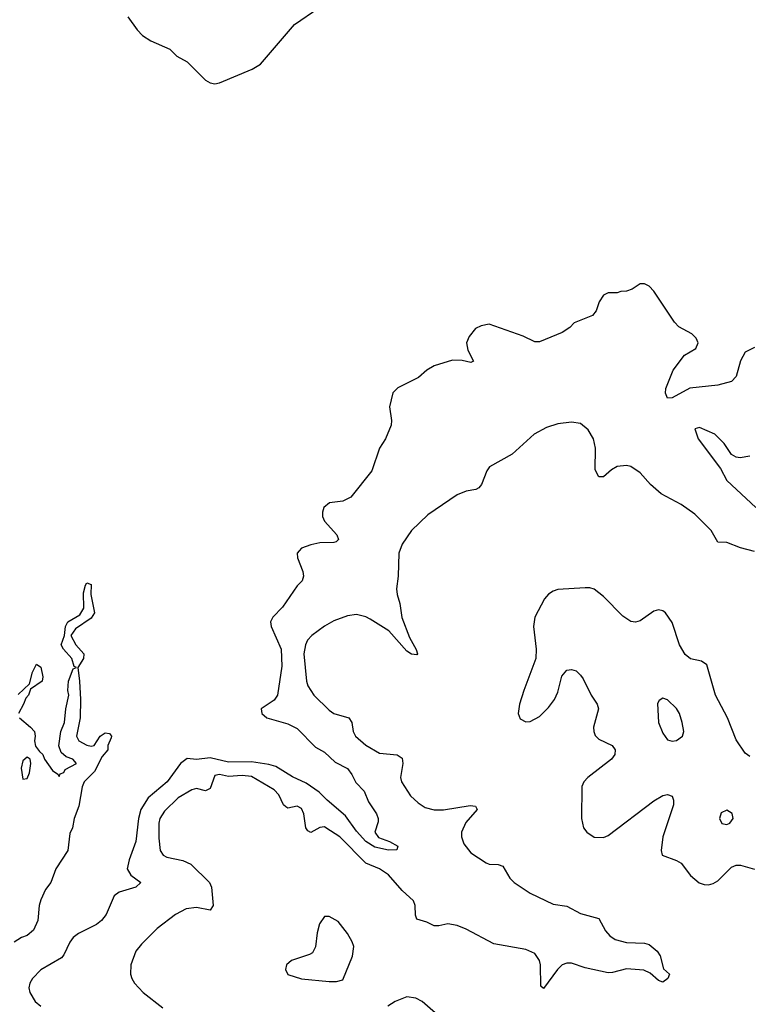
# Model space of a CAD drawing. Header units: inches. Extents: x 2001573 to 2220545, y 644482 to 846830.
# Tile 60 of 256: x 2033977 to 2037163, y 696218 to 700523. Entities that reach past the tile are written whole.
import ezdxf

# ---------------------------------------------------------------- set-up
doc = ezdxf.new("R2010")
doc.units = ezdxf.units.IN
doc.header["$MEASUREMENT"] = 0
doc.layers.add('C0639', color=7, linetype='Continuous')
doc.layers.add('C0730', color=7, linetype='Continuous')

msp = doc.modelspace()

# ---------------------------------------------------------------- linework, layer by layer
at = {"layer": 'C0639', "color": 5}
for points, elevation in [([(2037190, 699089.6), (2037150, 699069.5), (2037129.3, 699030.7), (2037110, 698962.7), (2037090, 698940.5), (2037030, 698924.8), (2036908.4, 698911.6), (2036830, 698869.6), (2036810, 698868.7), (2036801.2, 698890), (2036802.7, 698910), (2036834.5, 698990), (2036884.1, 699055.9), (2036934.6, 699085.4), (2036943.5, 699110), (2036936, 699130), (2036915.8, 699150), (2036860, 699180), (2036840.7, 699200.7), (2036750, 699335.3), (2036730, 699358), (2036710, 699368), (2036690, 699368), (2036655.3, 699344.7), (2036630, 699335.3), (2036605.4, 699334.6), (2036590, 699328), (2036550, 699328), (2036530, 699318), (2036511.1, 699288.9), (2036498, 699250), (2036482, 699230), (2036402, 699198), (2036383.6, 699176.4), (2036350, 699155.3), (2036250, 699114), (2036230, 699114), (2036178.6, 699138.6), (2036030, 699192.3), (2035995.2, 699184.8), (2035970, 699172.3), (2035942, 699138), (2035930.7, 699110), (2035937.5, 699077.5), (2035962, 699030), (2035950, 699024), (2035912.3, 699032.3), (2035870, 699034.5), (2035790, 699009.2), (2035758, 698990), (2035721.4, 698958.6), (2035630, 698913.2), (2035608.3, 698891.7), (2035594.8, 698830), (2035602.8, 698770), (2035601, 698750), (2035577.3, 698690), (2035550.5, 698649.5), (2035517.3, 698550), (2035424.4, 698435.6), (2035390, 698418), (2035332, 698410), (2035306.8, 698390), (2035300.7, 698370), (2035300.7, 698350), (2035310.6, 698330), (2035364.4, 698270), (2035370.5, 698249.5), (2035360.7, 698239.3), (2035350, 698236.9), (2035290, 698235), (2035250, 698226.6), (2035210, 698212.2), (2035198.7, 698201.3), (2035190.4, 698190), (2035192, 698170), (2035215.6, 698110), (2035218, 698090), (2035212.2, 698070), (2035190, 698048), (2035126.3, 697953.7), (2035084.4, 697910), (2035073.6, 697890), (2035076.2, 697870), (2035120.4, 697770), (2035123.1, 697696.9), (2035104.4, 697570), (2035090, 697547.6), (2035033, 697510), (2035036.4, 697490), (2035057.3, 697470), (2035150, 697443.9), (2035190, 697423.6), (2035270, 697341.6), (2035310, 697320.8), (2035357, 697277), (2035410, 697249.4), (2035430, 697222.9), (2035447, 697187), (2035483, 697150), (2035502.7, 697102.7), (2035536.8, 697050), (2035544.5, 697030), (2035544.4, 697015.6), (2035530.5, 696970), (2035546.5, 696946.5), (2035594.8, 696930), (2035630.5, 696910), (2035626.4, 696893.6), (2035590, 696891.3), (2035530, 696905.5), (2035490, 696929.4), (2035450, 696974.8), (2035402.4, 697042.4), (2035321.5, 697110), (2035286, 697146), (2035230, 697185.4), (2035170, 697211.8), (2035097.7, 697257.7), (2035066.9, 697266.9), (2034990, 697278.4), (2034890, 697276.7), (2034810, 697296), (2034750, 697288.7), (2034710, 697292.1), (2034680.5, 697270), (2034621.8, 697190), (2034539.2, 697120.8), (2034507.1, 697070), (2034495.8, 697030), (2034485.5, 696930), (2034455, 696850), (2034447.3, 696810), (2034462.6, 696782.6), (2034506.4, 696750), (2034485.5, 696730), (2034412, 696708), (2034390, 696691.9), (2034355.5, 696610), (2034335.2, 696584.8), (2034313.1, 696566.9), (2034233.4, 696526.7), (2034211.3, 696510), (2034195.8, 696490), (2034170, 696434.7), (2034159.1, 696420.9), (2034070, 696368.1), (2034033.5, 696330), (2034020.9, 696310), (2034016.1, 696290), (2034020.5, 696270), (2034045.2, 696230), (2034069.4, 696209.4)], 260), ([(2037190, 698197.8), (2037130, 698213.9), (2037070, 698236.6), (2037030, 698238), (2037000.8, 698290), (2036930, 698360.2), (2036870, 698403.9), (2036782.2, 698450), (2036735.5, 698490), (2036690, 698541), (2036650, 698568.6), (2036630, 698574), (2036590, 698568.9), (2036564.6, 698555.4), (2036530, 698523.5), (2036510, 698523.5), (2036494.1, 698554.1), (2036495.7, 698650), (2036487, 698690), (2036463.5, 698730), (2036430, 698756.8), (2036390, 698763.1), (2036330, 698755.5), (2036280.6, 698739.4), (2036227, 698710), (2036130, 698623.1), (2036031.8, 698568.2), (2036019.3, 698550), (2035996.4, 698490), (2035984.4, 698475.6), (2035971.3, 698468.7), (2035930, 698461.6), (2035890, 698444.9), (2035761.7, 698358.3), (2035690.2, 698290), (2035648.9, 698230), (2035635.5, 698190), (2035632.1, 698090), (2035625.1, 698034.9), (2035627.2, 698010), (2035638.8, 697970), (2035648.4, 697908.4), (2035681.3, 697821.3), (2035710.5, 697769.5), (2035717.3, 697750), (2035713.8, 697746.2), (2035690, 697748.3), (2035670, 697761.7), (2035591.3, 697851.3), (2035510, 697902), (2035490, 697912.5), (2035450, 697922.8), (2035410, 697916.8), (2035350, 697893.8), (2035310, 697871.7), (2035253.8, 697830), (2035235.9, 697810), (2035226.6, 697790), (2035220.1, 697750), (2035231.7, 697630), (2035237.1, 697610), (2035262.9, 697570), (2035330, 697503.9), (2035350, 697489.3), (2035416.5, 697470), (2035429.2, 697450), (2035435.9, 697410), (2035446, 697390), (2035490, 697350.2), (2035550, 697315.3), (2035628.2, 697308.2), (2035650, 697294), (2035653.2, 697270), (2035642.8, 697210), (2035647.1, 697190), (2035686.5, 697130), (2035719, 697099), (2035750, 697078.5), (2035790, 697067.5), (2035830, 697068.6), (2035947.5, 697087.5), (2035970, 697084), (2035977, 697070), (2035927.6, 697012.4), (2035909.4, 696970), (2035909.5, 696949.5), (2035918.8, 696918.8), (2035950, 696880.7), (2036016.3, 696836.3), (2036030, 696831.2), (2036070, 696829.3), (2036090, 696822.2), (2036121.1, 696770), (2036139.4, 696750), (2036210, 696704), (2036310, 696655.4), (2036370, 696647.2), (2036430, 696614.4), (2036510, 696593.1), (2036538.4, 696538.4), (2036557.5, 696517.5), (2036581.5, 696501.5), (2036630, 696488.8), (2036710, 696485.5), (2036730, 696479.4), (2036765.2, 696450), (2036778.4, 696430), (2036793, 696373), (2036818.8, 696350), (2036812, 696330), (2036790, 696315.3), (2036770, 696321.2), (2036733.6, 696353.6), (2036707.2, 696367.2), (2036630, 696372.4), (2036570, 696356.4), (2036550, 696355.6), (2036450, 696377.3), (2036390, 696397.6), (2036370, 696397.7), (2036350, 696389.7), (2036329.4, 696370.6), (2036267.2, 696287.2), (2036256.5, 696296.5), (2036254.8, 696390), (2036249.8, 696410), (2036230, 696439.7), (2036190, 696458), (2036050, 696482.4), (2035930, 696547), (2035890, 696562.4), (2035850, 696569.8), (2035810, 696560.3), (2035790, 696561.4), (2035757.2, 696577.2), (2035714, 696590), (2035707.2, 696607.1), (2035706.5, 696650), (2035698.8, 696670), (2035650, 696716), (2035590, 696783.4), (2035550, 696810.5), (2035490, 696835), (2035377.5, 696950), (2035316.4, 696990), (2035310, 696993.4), (2035290, 696991.2), (2035250, 696969), (2035236.6, 696976.6), (2035228.2, 696990), (2035219.3, 697050), (2035210, 697074), (2035190, 697084.4), (2035150, 697075.5), (2035140.9, 697080.9), (2035130, 697089.7), (2035110, 697133.6), (2035090, 697155.2), (2034990, 697214.1), (2034950, 697218.6), (2034890, 697214.3), (2034850, 697222.7), (2034830, 697217.6), (2034810, 697161.7), (2034790, 697151.7), (2034750, 697160.7), (2034730, 697156.2), (2034670, 697121.3), (2034610, 697061.6), (2034590.1, 697030), (2034585.5, 697010), (2034584.7, 696944.7), (2034591.3, 696890), (2034604.6, 696870), (2034620.9, 696860.9), (2034690, 696846.7), (2034724.6, 696830), (2034806.9, 696750), (2034815.6, 696730), (2034823.2, 696650), (2034810, 696629.8), (2034750, 696641.2), (2034704.6, 696635.4), (2034658.3, 696610), (2034578, 696550), (2034510, 696481.1), (2034485.2, 696450), (2034463.6, 696390), (2034462, 696350), (2034466.7, 696330), (2034478.7, 696310), (2034517.3, 696270), (2034603.1, 696203.1)], 280), ([(2037170, 698615.1), (2037127.8, 698607.8), (2037110, 698609.6), (2037090, 698622), (2037058, 698670), (2037016.9, 698710), (2036950, 698739.5), (2036930, 698734), (2036944.2, 698690), (2037041.1, 698561.1), (2037070, 698507.9), (2037196.5, 698390)], 280), ([(2033976, 697470), (2034024.7, 697430), (2034041, 697410), (2034044.7, 697390), (2034041, 697370), (2034046.4, 697346.4), (2034062.8, 697322.8), (2034078, 697310), (2034084.7, 697290), (2034119.6, 697239.6), (2034143.6, 697223.6), (2034150, 697214), (2034154, 697226), (2034170, 697232), (2034175.1, 697244.9), (2034225.2, 697270), (2034208.7, 697290), (2034180.1, 697300.1), (2034158.3, 697318.3), (2034147.6, 697347.6), (2034156.9, 697410), (2034172.4, 697450), (2034178.3, 697510), (2034191.6, 697570), (2034187.8, 697590), (2034189.7, 697630), (2034210, 697684.7), (2034226, 697690), (2034215.3, 697695.3), (2034204.4, 697730), (2034167.8, 697770), (2034158.9, 697790), (2034173.2, 697830), (2034177.4, 697870), (2034187.8, 697890), (2034239.4, 697920.6), (2034258, 697950), (2034256.6, 698016.6), (2034264.7, 698050), (2034270, 698060.7), (2034290, 698054), (2034287.7, 698010), (2034304.2, 697930), (2034290, 697905.6), (2034220.9, 697859.1), (2034200.5, 697830), (2034222, 697790), (2034257, 697750), (2034256.5, 697730), (2034230.5, 697690), (2034239, 697630), (2034242.3, 697550), (2034240.8, 697470), (2034225.3, 697390), (2034234.8, 697370), (2034270, 697350.8), (2034290, 697346.4), (2034302, 697350), (2034328.7, 697390), (2034350, 697404.7), (2034370, 697402), (2034378, 697390), (2034376.9, 697383.1), (2034362, 697350), (2034362.8, 697330), (2034338, 697302), (2034304, 697236), (2034258.4, 697190), (2034250, 697168), (2034235.8, 697084.2), (2034214.8, 697030), (2034207.7, 696990), (2034195.9, 696964.1), (2034187.9, 696890), (2034134.7, 696810), (2034112.7, 696750), (2034090, 696719.3), (2034070, 696674.5), (2034061.3, 696650), (2034055.9, 696584.1), (2034037.5, 696542.5), (2034010, 696518.9), (2033984.7, 696510), (2033952, 696490)], 240), ([(2037170, 697300.7), (2037150, 697316.2), (2037110, 697373.6), (2037071.9, 697470), (2037019.5, 697570), (2036982.6, 697702.6), (2036958.8, 697718.8), (2036910, 697729), (2036887.6, 697747.5), (2036862.4, 697790), (2036830, 697887.3), (2036800.7, 697930), (2036790, 697938.7), (2036770, 697942), (2036750, 697936.4), (2036690, 697895), (2036670, 697888.9), (2036650, 697891.8), (2036615, 697915), (2036530, 698001), (2036490, 698032.6), (2036470, 698038.9), (2036450, 698038.9), (2036330, 698030.8), (2036310, 698023.9), (2036289.4, 698010.6), (2036271.6, 697990), (2036230.3, 697910), (2036224.2, 697870), (2036236.1, 697770), (2036233.8, 697730), (2036181.8, 697590), (2036162.7, 697530), (2036157, 697490), (2036165.9, 697465.9), (2036190, 697452.2), (2036210, 697453.7), (2036250, 697476.9), (2036290, 697516.1), (2036315.7, 697550), (2036330, 697582), (2036347.9, 697652.1), (2036370, 697678.7), (2036390, 697682.3), (2036410, 697675.3), (2036430, 697657.4), (2036440.8, 697640.8), (2036476.3, 697570), (2036502.6, 697530), (2036508.3, 697510), (2036486.7, 697430), (2036487.5, 697410), (2036493.7, 697393.7), (2036510, 697376.9), (2036568.2, 697350), (2036581.7, 697330), (2036579.6, 697310), (2036564.6, 697290), (2036462.3, 697210), (2036443.6, 697190), (2036435.6, 697170), (2036433.4, 697030), (2036442.7, 696990), (2036456.5, 696970), (2036490, 696948.2), (2036530, 696947.5), (2036550, 696955.6), (2036750, 697107.5), (2036790, 697131), (2036810, 697135.8), (2036830, 697127.7), (2036836.5, 697110), (2036836.3, 697090), (2036790.2, 696950.2), (2036782, 696890), (2036787.3, 696870), (2036850, 696847.2), (2036870, 696835.3), (2036910, 696781.1), (2036948.7, 696748.7), (2036970, 696741.2), (2036990, 696740.2), (2037010, 696746), (2037030, 696757.8), (2037090, 696817.2), (2037110, 696826.5), (2037130, 696826.8), (2037190, 696808.8)], 320), ([(2033970, 697572), (2034020.4, 697619.6), (2034032.7, 697670), (2034050, 697704.7), (2034070, 697691.3), (2034078, 697650), (2034074.8, 697630), (2034023.6, 697596.4), (2034016, 697570), (2034003.5, 697556.5), (2033994, 697530), (2033971, 697490)], 240), ([(2035828.4, 696150), (2035736.9, 696230), (2035710, 696245.4), (2035670, 696251.1), (2035619.1, 696230), (2035586.8, 696210)], 320)]:
    msp.add_lwpolyline(points, dxfattribs=dict(at, elevation=elevation))
for points, elevation in [([(2036790, 697556), (2036773.4, 697546.6), (2036766.9, 697533.1), (2036770.4, 697450), (2036790, 697402.8), (2036810, 697374.8), (2036830, 697367.7), (2036850, 697370.7), (2036876, 697390), (2036880.9, 697410), (2036874.7, 697450), (2036862, 697490), (2036850, 697511.6), (2036810, 697549.4)], 340), ([(2034010, 697299), (2033990, 697282), (2033983, 697250), (2033990, 697202), (2034010, 697204.7), (2034019.3, 697230), (2034025.2, 697270), (2034022, 697290)], 240), ([(2037070, 697067.3), (2037045.1, 697054.9), (2037037.1, 697030), (2037048.2, 697008.2), (2037070, 697003.7), (2037082.7, 697010), (2037096.9, 697030), (2037092.7, 697052.7)], 340), ([(2035330, 696602.4), (2035310, 696602), (2035287.6, 696570), (2035277.4, 696530), (2035270.3, 696469.7), (2035257, 696443), (2035244.7, 696435.3), (2035166, 696410), (2035144, 696390), (2035139.1, 696370), (2035150, 696348.4), (2035210, 696328.8), (2035330, 696317), (2035362, 696318), (2035390, 696324.9), (2035431.8, 696428.2), (2035438.7, 696470), (2035431.4, 696491.4), (2035410, 696527.3), (2035370, 696580.5)], 320)]:
    msp.add_lwpolyline(points, close=True, dxfattribs=dict(at, elevation=elevation))
at = {"layer": 'C0730', "color": 5, "elevation": 260}
msp.add_lwpolyline([(2034450, 700536), (2034490, 700478), (2034514.4, 700454.4), (2034550, 700430.8), (2034633.4, 700393.4), (2034664.1, 700364.1), (2034710, 700338), (2034790, 700258.7), (2034810, 700247), (2034830, 700242.4), (2034850, 700247), (2034993.2, 700306.7), (2035030, 700328.7), (2035178, 700502), (2035284.7, 700575.3)], dxfattribs=at)

doc.saveas('drawing.dxf')
